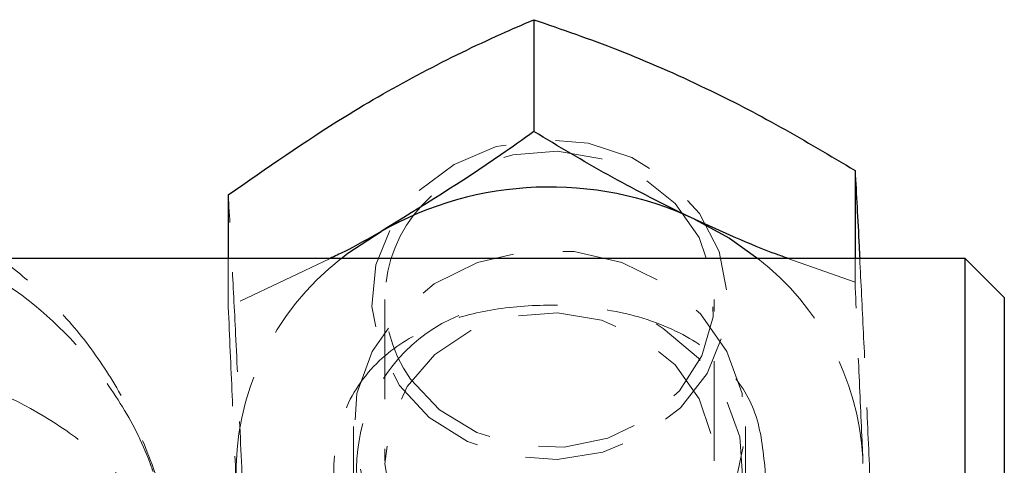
# Model space of a CAD drawing. Header units: millimetres. Extents: x 33 to 670, y 22 to 286.
# Tile 35 of 41: x 323 to 335, y 256 to 262. Entities that reach past the tile are written whole.
import ezdxf

# ---------------------------------------------------------------- set-up
doc = ezdxf.new("R2010")
doc.units = ezdxf.units.MM
doc.linetypes.add('HIDDEN', pattern=[1.905, 1.27, -0.635])

msp = doc.modelspace()

# ---------------------------------------------------------------- linework, layer by layer
at = {"color": 7, "linetype": 'Continuous', "lineweight": 25}
for p, q in [((329.0912, 261.7492), (329.0912, 260.3229)), ((333.1873, 259.8266), (333.1873, 258.7058)), ((325.1948, 259.5148), (325.1948, 258.7058)), ((334.591, 258.7058), (322.416, 258.7058)), ((335.091, 258.2058), (334.591, 258.7058)), ((334.591, 251.8759), (334.591, 258.7058)), ((335.091, 258.2058), (335.091, 252.0929))]:
    msp.add_line(p, q, dxfattribs=at)
at = {"color": 7, "linetype": 'HIDDEN', "lineweight": 18}
for p, q in [((326.4944, 258.7058), (325.1948, 258.0885)), ((325.1948, 258.7058), (325.1948, 258.0885)), ((333.1873, 258.4004), (332.3321, 258.7058)), ((333.1873, 258.7058), (333.1873, 258.4004)), ((327.191, 258.1814), (327.191, 256.1237)), ((331.391, 256.1237), (331.391, 258.1814)), ((326.791, 256.5611), (326.791, 250.1394)), ((331.791, 250.1394), (331.791, 256.5611))]:
    msp.add_line(p, q, dxfattribs=at)
at = {"color": 7, "linetype": 'HIDDEN', "lineweight": 18, "flags": 128}
for points in [[(327.3778, 257.0843), (327.7583, 256.6756), (328.2431, 256.3695), (328.7994, 256.1869), (329.3892, 256.1402), (329.9723, 256.2327), (330.5089, 256.4579), (330.9626, 256.8006), (331.3024, 257.2374), (331.5051, 257.7385), (331.5569, 258.2698), (331.4542, 258.7951), (331.2042, 259.2786), (330.8238, 259.6873), (330.3389, 259.9933), (329.7827, 260.1759), (329.1929, 260.2226), (328.6098, 260.1302), (328.0731, 259.9049), (327.6195, 259.5622), (327.2797, 259.1254), (327.077, 258.6243), (327.0252, 258.093), (327.1278, 257.5677), (327.3778, 257.0843)], [(327.5195, 257.1655), (327.8895, 256.7726), (328.3634, 256.4842), (328.9061, 256.3217), (329.4773, 256.2971), (330.0347, 256.4122), (330.537, 256.6586), (330.9469, 257.0179), (331.2339, 257.4635), (331.3769, 257.9623), (331.3652, 258.4774), (331.1996, 258.9706), (330.8925, 259.4052), (330.4666, 259.749), (329.9535, 259.9766), (329.3913, 260.0711), (328.8217, 260.0254), (328.3853, 259.8882)], [(329.291, 254.3089), (328.6693, 254.3797), (328.0866, 254.5875), (327.5797, 254.9194), (327.1802, 255.3543), (326.9134, 255.8651), (326.796, 256.4197), (326.8353, 256.9831), (327.029, 257.52), (327.3647, 257.9967), (327.8216, 258.3831), (328.3707, 258.6551), (328.9777, 258.7955), (329.6044, 258.7955), (330.2113, 258.6551), (330.7605, 258.3831), (331.2173, 257.9967), (331.5531, 257.52), (331.7468, 256.9831), (331.7861, 256.4197), (331.6687, 255.8651), (331.4019, 255.3543), (331.0024, 254.9194), (330.4954, 254.5875), (329.9128, 254.3797), (329.291, 254.3089)], [(327.5195, 255.1078), (327.281, 255.576), (327.1915, 256.0849), (327.2577, 256.5966), (327.4747, 257.0733), (327.8265, 257.4795), (328.2868, 257.7852), (328.8217, 257.9676), (329.3913, 258.0133), (329.9535, 257.9189), (330.4666, 257.6913), (330.8925, 257.3474), (331.1996, 256.9128), (331.3652, 256.4197), (331.3769, 255.9046), (331.2339, 255.4058), (330.9469, 254.9602), (330.537, 254.6009), (330.0347, 254.3545), (329.4773, 254.2393), (328.9061, 254.264), (328.3634, 254.4265), (327.8895, 254.7149), (327.5195, 255.1078)], [(327.2063, 254.8153), (327.6019, 254.3858), (328.1035, 254.0585), (328.6798, 253.8537), (329.2945, 253.7846), (329.909, 253.8553), (330.4846, 254.0615), (330.9853, 254.3901), (331.3794, 254.8206), (331.6424, 255.3259), (331.7576, 255.8742), (331.7179, 256.4311), (331.5256, 256.9615), (331.193, 257.4323), (330.7408, 257.8137), (330.6511, 257.8696)]]:
    msp.add_lwpolyline(points, dxfattribs=at)
at = {"color": 7, "linetype": 'Continuous', "lineweight": 25, "flags": 128}
for points in [[(331.1392, 259.2065), (331.5865, 258.9619), (331.9463, 258.7058)], [(326.6358, 258.7058), (326.7209, 258.772), (327.143, 259.0506)]]:
    msp.add_lwpolyline(points, dxfattribs=at)
at = {"color": 7, "linetype": 'Continuous', "lineweight": 25}
msp.add_arc((329.2928, 255.2418), 4.3736, 65.02735, 119.44191, dxfattribs=at)
at = {"color": 7, "linetype": 'HIDDEN', "lineweight": 18}
for centre, radius, start, end in [((328.9538, 258.1847), 1.7595, 131.53455, 215.39658), ((328.7618, 255.9649), 3.4688, 127.79967, 181.81791), ((329.8163, 255.9572), 3.4773, 3.45459, 52.22733), ((328.9518, 256.0207), 2.1212, 112.70318, 214.62802), ((329.7677, 256.07), 3.5209, 298.33957, 1.57505)]:
    msp.add_arc(centre, radius, start, end, dxfattribs=at)
at = {"color": 7, "linetype": 'Continuous', "lineweight": 25}
for points, knots in [([(325.1948, 259.5148), (325.6842, 259.8568), (326.4967, 260.4247), (327.6775, 261.0947), (328.4845, 261.4871), (328.9518, 261.689), (329.0912, 261.7492)], [0, 0, 0, 0, 0.3806577, 0.6320868, 0.8903094, 1, 1, 1, 1]), ([(329.0912, 261.7492), (329.4467, 261.6271), (330.1654, 261.3804), (331.2303, 260.9137), (332.2483, 260.3872), (332.8724, 260.0146), (333.1873, 259.8266)], [0, 0, 0, 0, 0.2645952, 0.5349275, 0.7653327, 1, 1, 1, 1]), ([(329.0912, 260.3229), (328.9519, 260.223), (328.3174, 259.7677), (327.6578, 259.365), (327.143, 259.0506)], [0, 0, 0, 0, 0.2195233, 1, 1, 1, 1]), ([(331.1392, 259.2065), (331.0907, 259.2295), (330.7231, 259.4034), (330.0299, 259.7626), (329.406, 260.135), (329.0912, 260.3229)], [0, 0, 0, 0, 0.0700474, 0.5307624, 1, 1, 1, 1]), ([(333.1873, 259.8266), (333.2046, 259.5187), (333.2243, 259.1679), (333.2447, 258.7561), (333.2471, 258.7058)], [0, 0, 0, 0, 0.8778399, 1, 1, 1, 1]), ([(332.3321, 258.7058), (332.2828, 258.7232), (331.8933, 258.8606), (331.4908, 259.0452), (331.1392, 259.2065)], [0, 0, 0, 0, 0.1266692, 1, 1, 1, 1]), ([(327.143, 259.0506), (326.9851, 258.959), (326.7665, 258.8321), (326.5535, 258.7333), (326.4944, 258.7058)], [0, 0, 0, 0, 0.72248814, 1, 1, 1, 1])]:
    msp.add_open_spline(points, degree=3, knots=knots, dxfattribs=at)
at = {"color": 7, "linetype": 'HIDDEN', "lineweight": 18}
for points, knots in [([(324.445, 255.167), (324.4366, 255.2339), (324.3909, 255.6), (324.1877, 256.2117), (323.8411, 256.9728), (323.4023, 257.6396), (322.8821, 258.2249), (322.2882, 258.7241), (321.6306, 259.1134), (321.1202, 259.3492), (320.8265, 259.4167), (320.7788, 259.4277)], [0, 0, 0, 0, 0.0341871, 0.1871262, 0.3236673, 0.4575415, 0.5892798, 0.7187251, 0.8478085, 0.9752468, 1, 1, 1, 1]), ([(325.3947, 255.3578), (325.3774, 255.7634), (325.3423, 256.5833), (325.2903, 257.6972), (325.2407, 258.6817), (325.2102, 259.2354), (325.1948, 259.5148)], [0, 0, 0, 0, 0.26459518, 0.53492748, 0.76533267, 1, 1, 1, 1]), ([(324.2354, 255.9861), (324.2218, 256.0248), (324.1156, 256.3287), (323.8363, 256.8692), (323.1801, 257.7602), (322.1292, 258.6352), (321.1076, 258.945), (320.6211, 259.0926)], [0, 0, 0, 0, 0.0251421, 0.1972276, 0.3693006, 0.6995913, 1, 1, 1, 1]), ([(333.2471, 258.7058), (333.2629, 258.3947), (333.2941, 257.7764), (333.3414, 256.7409), (333.3719, 256.0289), (333.3872, 255.6697)], [0, 0, 0, 0, 0.3342638, 0.6640813, 1, 1, 1, 1]), ([(333.2873, 256.1668), (333.2849, 256.2162), (333.267, 256.5907), (333.2332, 257.328), (333.2027, 258.0407), (333.1873, 258.4004)], [0, 0, 0, 0, 0.07004739, 0.53076243, 1, 1, 1, 1]), ([(325.1948, 258.0885), (325.2111, 257.7076), (325.2438, 256.9388), (325.2777, 256.2184), (325.2948, 255.8549)], [0, 0, 0, 0, 0.495458, 1, 1, 1, 1]), ([(332.041, 256.0108), (332.0152, 256.2598), (331.9635, 256.7569), (331.5664, 257.3514), (330.9558, 257.8019), (330.17, 258.0537), (329.3138, 258.1308), (328.5304, 258.068), (327.7951, 257.8657), (327.1386, 257.4831), (326.662, 256.8666), (326.4928, 256.0731), (326.6203, 255.2623), (326.9785, 254.4964), (327.5685, 253.7937), (328.3375, 253.2994), (329.1912, 253.1091), (329.9822, 253.2157), (330.7238, 253.5795), (331.3904, 254.1873), (331.8652, 254.9768), (332.0304, 255.6264), (332.0392, 255.9436), (332.041, 256.0108)], [0, 0, 0, 0, 0.0480472, 0.0959575, 0.1474065, 0.2045132, 0.24871, 0.2929608, 0.3370324, 0.3883237, 0.4456463, 0.4989884, 0.5457248, 0.5918957, 0.642918, 0.6997705, 0.7443883, 0.7890881, 0.8328185, 0.883336, 0.9404849, 0.9873854, 1, 1, 1, 1]), ([(320.3438, 257.5086), (320.8403, 257.4167), (321.8826, 257.2238), (322.9849, 256.6518), (323.6978, 256.0648), (324.0318, 255.6675), (324.3588, 255.1428), (324.4877, 254.7668), (324.5262, 254.4589), (324.5266, 254.4558)], [0, 0, 0, 0, 0.227809, 0.4782813, 0.608766, 0.7392603, 0.7869394, 0.9978127, 1, 1, 1, 1]), ([(333.3872, 254.2434), (333.371, 254.5376), (333.3382, 255.1314), (333.3044, 255.8196), (333.2873, 256.1668)], [0, 0, 0, 0, 0.495458, 1, 1, 1, 1])]:
    msp.add_open_spline(points, degree=3, knots=knots, dxfattribs=at)

doc.saveas('drawing.dxf')
